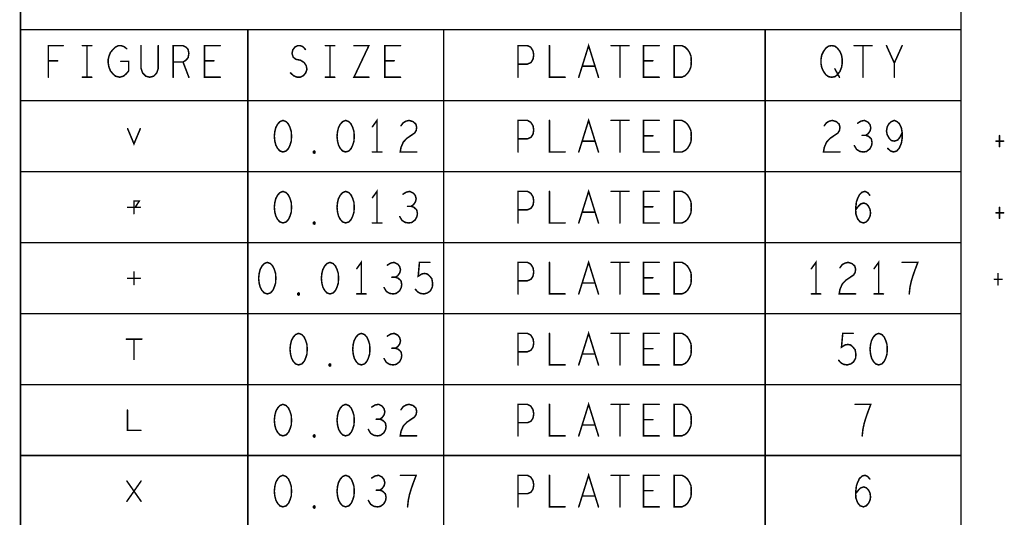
# Model space of a CAD drawing. Extents: x 28 to 61, y 24.9 to 46.
# Tile 23 of 59: x 39.9 to 43.8, y 41.9 to 43.9. Entities that reach past the tile are written whole.
import ezdxf

# ---------------------------------------------------------------- set-up
doc = ezdxf.new("R2010")
doc.units = 0
doc.layers.add('1', color=2, linetype='CONTINUOUS')

msp = doc.modelspace()

# ---------------------------------------------------------------- linework, layer by layer
at = {"layer": '1', "const_width": 0.006}
for points in [[(39.877, 39.91), (43.597, 39.91), (43.597, 44.375), (39.877, 44.375), (39.877, 39.91)], [(39.877, 43.844), (43.597, 43.844)], [(40.776, 43.844), (40.776, 39.91)], [(41.551, 39.91), (41.551, 43.844)], [(42.822, 43.844), (42.822, 39.91)], [(39.987, 43.656), (39.987, 43.781), (40.046, 43.781)], [(40.122, 43.781), (40.159, 43.781)], [(40.14, 43.781), (40.14, 43.656)], [(40.274, 43.719), (40.305, 43.719), (40.305, 43.681), (40.295, 43.669), (40.284, 43.66), (40.269, 43.656), (40.253, 43.66), (40.243, 43.669), (40.233, 43.681), (40.227, 43.696), (40.224, 43.712), (40.224, 43.727), (40.227, 43.739), (40.233, 43.754), (40.243, 43.766), (40.252, 43.775), (40.264, 43.781), (40.275, 43.781), (40.287, 43.777), (40.297, 43.769)], [(40.354, 43.781), (40.354, 43.691), (40.36, 43.673), (40.373, 43.66), (40.388, 43.656), (40.404, 43.66), (40.416, 43.673), (40.422, 43.691), (40.422, 43.781)], [(40.481, 43.656), (40.481, 43.781), (40.52, 43.781), (40.532, 43.775), (40.54, 43.766), (40.543, 43.75), (40.54, 43.733), (40.531, 43.723), (40.52, 43.716), (40.481, 43.716)], [(40.667, 43.656), (40.605, 43.656), (40.605, 43.781), (40.667, 43.781)], [(40.945, 43.673), (40.957, 43.662), (40.971, 43.656), (40.983, 43.656), (40.996, 43.662), (41.005, 43.673), (41.01, 43.687), (41.007, 43.702), (40.999, 43.714), (40.985, 43.723), (40.966, 43.727), (40.956, 43.735), (40.951, 43.75), (40.954, 43.764), (40.962, 43.775), (40.973, 43.781), (40.983, 43.781), (40.994, 43.777), (41.004, 43.766)], [(41.083, 43.781), (41.12, 43.781)], [(41.101, 43.781), (41.101, 43.656)], [(41.196, 43.781), (41.255, 43.781), (41.196, 43.656), (41.255, 43.656)], [(41.38, 43.656), (41.318, 43.656), (41.318, 43.781), (41.38, 43.781)], [(41.845, 43.656), (41.845, 43.781), (41.882, 43.781), (41.895, 43.775), (41.904, 43.76), (41.907, 43.744), (41.904, 43.727), (41.896, 43.714), (41.882, 43.708), (41.845, 43.708)], [(41.969, 43.781), (41.969, 43.656), (42.031, 43.656)], [(42.085, 43.656), (42.124, 43.781), (42.163, 43.656)], [(42.213, 43.781), (42.284, 43.781)], [(42.248, 43.781), (42.248, 43.656)], [(42.403, 43.656), (42.341, 43.656), (42.341, 43.781), (42.403, 43.781)], [(42.462, 43.656), (42.462, 43.781), (42.493, 43.781), (42.506, 43.775), (42.515, 43.766), (42.523, 43.754), (42.529, 43.739), (42.53, 43.719), (42.529, 43.698), (42.523, 43.683), (42.515, 43.671), (42.506, 43.662), (42.493, 43.656), (42.462, 43.656)], [(43.085, 43.656), (43.073, 43.658), (43.062, 43.666), (43.053, 43.679), (43.046, 43.694), (43.043, 43.71), (43.043, 43.727), (43.046, 43.744), (43.053, 43.758), (43.062, 43.771), (43.073, 43.779), (43.085, 43.781), (43.098, 43.779), (43.108, 43.771), (43.118, 43.758), (43.124, 43.744), (43.127, 43.727), (43.127, 43.71), (43.124, 43.694), (43.118, 43.679), (43.108, 43.666), (43.098, 43.658), (43.085, 43.656)], [(43.174, 43.781), (43.245, 43.781)], [(43.209, 43.781), (43.209, 43.656)], [(43.333, 43.656), (43.333, 43.712), (43.302, 43.781)], [(43.364, 43.781), (43.333, 43.712)], [(40.024, 43.721), (39.987, 43.721)], [(40.52, 43.716), (40.543, 43.656)], [(40.642, 43.721), (40.605, 43.721)], [(41.355, 43.721), (41.318, 43.721)], [(42.149, 43.7), (42.099, 43.7)], [(42.378, 43.721), (42.341, 43.721)], [(43.098, 43.689), (43.116, 43.656)], [(40.122, 43.656), (40.159, 43.656)], [(41.083, 43.656), (41.12, 43.656)], [(43.597, 43.563), (39.877, 43.563)], [(40.915, 43.485), (40.903, 43.48), (40.894, 43.47), (40.887, 43.457), (40.883, 43.441), (40.881, 43.422), (40.883, 43.403), (40.887, 43.387), (40.894, 43.374), (40.903, 43.364), (40.915, 43.36), (40.928, 43.364), (40.937, 43.374), (40.943, 43.387), (40.948, 43.403), (40.949, 43.422), (40.948, 43.441), (40.943, 43.457), (40.937, 43.47), (40.928, 43.48), (40.915, 43.485)], [(41.163, 43.485), (41.151, 43.48), (41.142, 43.47), (41.135, 43.457), (41.131, 43.441), (41.129, 43.422), (41.131, 43.403), (41.135, 43.387), (41.142, 43.374), (41.151, 43.364), (41.163, 43.36), (41.176, 43.364), (41.185, 43.374), (41.191, 43.387), (41.196, 43.403), (41.197, 43.422), (41.196, 43.441), (41.191, 43.457), (41.185, 43.47), (41.176, 43.48), (41.163, 43.485)], [(41.287, 43.36), (41.287, 43.485), (41.269, 43.46)], [(41.382, 43.464), (41.391, 43.476), (41.402, 43.482), (41.414, 43.485), (41.43, 43.48), (41.441, 43.47), (41.444, 43.457), (41.442, 43.445), (41.436, 43.435), (41.405, 43.414), (41.391, 43.399), (41.382, 43.378), (41.379, 43.36), (41.444, 43.36)], [(41.845, 43.36), (41.845, 43.485), (41.882, 43.485), (41.895, 43.478), (41.904, 43.464), (41.907, 43.447), (41.904, 43.43), (41.896, 43.418), (41.882, 43.412), (41.845, 43.412)], [(41.969, 43.485), (41.969, 43.36), (42.031, 43.36)], [(42.085, 43.36), (42.124, 43.485), (42.163, 43.36)], [(42.213, 43.485), (42.284, 43.485)], [(42.248, 43.485), (42.248, 43.36)], [(42.403, 43.36), (42.341, 43.36), (42.341, 43.485), (42.403, 43.485)], [(42.462, 43.36), (42.462, 43.485), (42.493, 43.485), (42.506, 43.478), (42.515, 43.47), (42.523, 43.457), (42.529, 43.443), (42.53, 43.422), (42.529, 43.401), (42.523, 43.387), (42.515, 43.374), (42.506, 43.366), (42.493, 43.36), (42.462, 43.36)], [(43.056, 43.464), (43.065, 43.476), (43.076, 43.482), (43.088, 43.485), (43.104, 43.48), (43.115, 43.47), (43.118, 43.457), (43.116, 43.445), (43.11, 43.435), (43.079, 43.414), (43.065, 43.399), (43.056, 43.378), (43.053, 43.36), (43.118, 43.36)], [(43.22, 43.426), (43.229, 43.432), (43.237, 43.443), (43.24, 43.455), (43.237, 43.468), (43.229, 43.478), (43.215, 43.485), (43.201, 43.482), (43.188, 43.474)], [(43.307, 43.374), (43.318, 43.364), (43.33, 43.36), (43.343, 43.364), (43.353, 43.376), (43.361, 43.395), (43.364, 43.414), (43.364, 43.437), (43.361, 43.455), (43.353, 43.472), (43.344, 43.48), (43.333, 43.485), (43.321, 43.48), (43.312, 43.472), (43.305, 43.46), (43.302, 43.443), (43.305, 43.428), (43.313, 43.414), (43.322, 43.405), (43.333, 43.403), (43.346, 43.407), (43.355, 43.418), (43.364, 43.437)], [(40.301, 43.452), (40.326, 43.392), (40.351, 43.452)], [(42.378, 43.424), (42.341, 43.424)], [(43.175, 43.385), (43.184, 43.37), (43.197, 43.362), (43.211, 43.36), (43.223, 43.362), (43.236, 43.372), (43.243, 43.385), (43.245, 43.397), (43.242, 43.412), (43.231, 43.422), (43.22, 43.426), (43.206, 43.426)], [(43.749, 43.425), (43.749, 43.381)], [(42.149, 43.403), (42.099, 43.403)], [(43.735, 43.403), (43.765, 43.403)], [(41.039, 43.355), (41.036, 43.357), (41.036, 43.362), (41.039, 43.364), (41.042, 43.362), (41.042, 43.357), (41.039, 43.355)], [(41.269, 43.36), (41.306, 43.36)], [(39.877, 43.282), (43.597, 43.282)], [(40.915, 43.204), (40.903, 43.199), (40.894, 43.189), (40.887, 43.176), (40.883, 43.16), (40.881, 43.141), (40.883, 43.122), (40.887, 43.106), (40.894, 43.093), (40.903, 43.083), (40.915, 43.079), (40.928, 43.083), (40.937, 43.093), (40.943, 43.106), (40.948, 43.122), (40.949, 43.141), (40.948, 43.16), (40.943, 43.176), (40.937, 43.189), (40.928, 43.199), (40.915, 43.204)], [(41.163, 43.204), (41.151, 43.199), (41.142, 43.189), (41.135, 43.176), (41.131, 43.16), (41.129, 43.141), (41.131, 43.122), (41.135, 43.106), (41.142, 43.093), (41.151, 43.083), (41.163, 43.079), (41.176, 43.083), (41.185, 43.093), (41.191, 43.106), (41.196, 43.122), (41.197, 43.141), (41.196, 43.16), (41.191, 43.176), (41.185, 43.189), (41.176, 43.199), (41.163, 43.204)], [(41.287, 43.079), (41.287, 43.204), (41.269, 43.179)], [(41.422, 43.145), (41.431, 43.151), (41.439, 43.162), (41.442, 43.174), (41.439, 43.187), (41.431, 43.197), (41.417, 43.204), (41.403, 43.201), (41.39, 43.193)], [(41.845, 43.079), (41.845, 43.204), (41.882, 43.204), (41.895, 43.197), (41.904, 43.183), (41.907, 43.166), (41.904, 43.149), (41.896, 43.137), (41.882, 43.131), (41.845, 43.131)], [(41.969, 43.204), (41.969, 43.079), (42.031, 43.079)], [(42.085, 43.079), (42.124, 43.204), (42.163, 43.079)], [(42.213, 43.204), (42.284, 43.204)], [(42.248, 43.204), (42.248, 43.079)], [(42.403, 43.079), (42.341, 43.079), (42.341, 43.204), (42.403, 43.204)], [(42.462, 43.079), (42.462, 43.204), (42.493, 43.204), (42.506, 43.197), (42.515, 43.189), (42.523, 43.176), (42.529, 43.162), (42.53, 43.141), (42.529, 43.12), (42.523, 43.106), (42.515, 43.093), (42.506, 43.085), (42.493, 43.079), (42.462, 43.079)], [(43.18, 43.131), (43.191, 43.145), (43.2, 43.154), (43.212, 43.158), (43.223, 43.154), (43.231, 43.145), (43.237, 43.133), (43.239, 43.118), (43.237, 43.106), (43.231, 43.093), (43.222, 43.083), (43.211, 43.079), (43.198, 43.083), (43.188, 43.095), (43.181, 43.114), (43.18, 43.135), (43.183, 43.162), (43.188, 43.176), (43.195, 43.191), (43.206, 43.201), (43.217, 43.204), (43.228, 43.199), (43.236, 43.189)], [(40.326, 43.116), (40.326, 43.166)], [(40.331, 43.166), (40.347, 43.166), (40.331, 43.141), (40.347, 43.141)], [(41.377, 43.104), (41.386, 43.089), (41.399, 43.081), (41.413, 43.079), (41.425, 43.081), (41.438, 43.091), (41.445, 43.104), (41.447, 43.116), (41.444, 43.131), (41.433, 43.141), (41.422, 43.145), (41.408, 43.145)], [(42.378, 43.143), (42.341, 43.143)], [(40.301, 43.141), (40.351, 43.141)], [(42.149, 43.122), (42.099, 43.122)], [(43.735, 43.119), (43.765, 43.119)], [(43.749, 43.141), (43.749, 43.097)], [(41.039, 43.074), (41.036, 43.076), (41.036, 43.081), (41.039, 43.083), (41.042, 43.081), (41.042, 43.076), (41.039, 43.074)], [(41.269, 43.079), (41.306, 43.079)], [(43.597, 43.001), (39.877, 43.001)], [(40.853, 42.923), (40.841, 42.918), (40.832, 42.908), (40.825, 42.895), (40.821, 42.879), (40.819, 42.86), (40.821, 42.841), (40.825, 42.825), (40.832, 42.812), (40.841, 42.802), (40.853, 42.798), (40.866, 42.802), (40.875, 42.812), (40.881, 42.825), (40.886, 42.841), (40.887, 42.86), (40.886, 42.879), (40.881, 42.895), (40.875, 42.908), (40.866, 42.918), (40.853, 42.923)], [(41.101, 42.923), (41.089, 42.918), (41.08, 42.908), (41.073, 42.895), (41.069, 42.879), (41.067, 42.86), (41.069, 42.841), (41.073, 42.825), (41.08, 42.812), (41.089, 42.802), (41.101, 42.798), (41.114, 42.802), (41.123, 42.812), (41.129, 42.825), (41.134, 42.841), (41.135, 42.86), (41.134, 42.879), (41.129, 42.895), (41.123, 42.908), (41.114, 42.918), (41.101, 42.923)], [(41.225, 42.798), (41.225, 42.923), (41.207, 42.898)], [(41.36, 42.864), (41.369, 42.87), (41.377, 42.881), (41.38, 42.893), (41.377, 42.906), (41.369, 42.916), (41.355, 42.923), (41.341, 42.92), (41.328, 42.912)], [(41.439, 42.816), (41.448, 42.806), (41.459, 42.8), (41.473, 42.798), (41.487, 42.802), (41.498, 42.81), (41.506, 42.825), (41.507, 42.841), (41.504, 42.858), (41.496, 42.868), (41.486, 42.877), (41.475, 42.879), (41.464, 42.877), (41.45, 42.868), (41.455, 42.923), (41.496, 42.923)], [(41.845, 42.798), (41.845, 42.923), (41.882, 42.923), (41.895, 42.916), (41.904, 42.902), (41.907, 42.885), (41.904, 42.868), (41.896, 42.856), (41.882, 42.85), (41.845, 42.85)], [(41.969, 42.923), (41.969, 42.798), (42.031, 42.798)], [(42.085, 42.798), (42.124, 42.923), (42.163, 42.798)], [(42.213, 42.923), (42.284, 42.923)], [(42.248, 42.923), (42.248, 42.798)], [(42.403, 42.798), (42.341, 42.798), (42.341, 42.923), (42.403, 42.923)], [(42.462, 42.798), (42.462, 42.923), (42.493, 42.923), (42.506, 42.916), (42.515, 42.908), (42.523, 42.895), (42.529, 42.881), (42.53, 42.86), (42.529, 42.839), (42.523, 42.825), (42.515, 42.812), (42.506, 42.804), (42.493, 42.798), (42.462, 42.798)], [(43.023, 42.798), (43.023, 42.923), (43.005, 42.898)], [(43.118, 42.902), (43.127, 42.914), (43.138, 42.92), (43.15, 42.923), (43.166, 42.918), (43.177, 42.908), (43.18, 42.895), (43.178, 42.883), (43.172, 42.873), (43.141, 42.852), (43.127, 42.837), (43.118, 42.816), (43.115, 42.798), (43.18, 42.798)], [(43.271, 42.798), (43.271, 42.923), (43.253, 42.898)], [(43.392, 42.798), (43.395, 42.825), (43.4, 42.848), (43.406, 42.868), (43.414, 42.891), (43.426, 42.923), (43.364, 42.923)], [(40.326, 42.835), (40.326, 42.885)], [(43.743, 42.878), (43.743, 42.834)], [(40.301, 42.86), (40.351, 42.86)], [(41.315, 42.823), (41.324, 42.808), (41.337, 42.8), (41.351, 42.798), (41.363, 42.8), (41.376, 42.81), (41.383, 42.823), (41.385, 42.835), (41.382, 42.85), (41.371, 42.86), (41.36, 42.864), (41.346, 42.864)], [(42.149, 42.841), (42.099, 42.841)], [(42.378, 42.862), (42.341, 42.862)], [(43.729, 42.856), (43.759, 42.856)], [(40.977, 42.793), (40.974, 42.795), (40.974, 42.8), (40.977, 42.802), (40.98, 42.8), (40.98, 42.795), (40.977, 42.793)], [(41.207, 42.798), (41.244, 42.798)], [(43.005, 42.798), (43.042, 42.798)], [(43.253, 42.798), (43.29, 42.798)], [(39.877, 42.72), (43.597, 42.72)], [(40.977, 42.642), (40.965, 42.637), (40.956, 42.627), (40.949, 42.614), (40.945, 42.598), (40.943, 42.579), (40.945, 42.56), (40.949, 42.544), (40.956, 42.531), (40.965, 42.521), (40.977, 42.517), (40.99, 42.521), (40.999, 42.531), (41.005, 42.544), (41.01, 42.56), (41.011, 42.579), (41.01, 42.598), (41.005, 42.614), (40.999, 42.627), (40.99, 42.637), (40.977, 42.642)], [(41.225, 42.642), (41.213, 42.637), (41.204, 42.627), (41.197, 42.614), (41.193, 42.598), (41.191, 42.579), (41.193, 42.56), (41.197, 42.544), (41.204, 42.531), (41.213, 42.521), (41.225, 42.517), (41.238, 42.521), (41.247, 42.531), (41.253, 42.544), (41.258, 42.56), (41.259, 42.579), (41.258, 42.598), (41.253, 42.614), (41.247, 42.627), (41.238, 42.637), (41.225, 42.642)], [(41.36, 42.583), (41.369, 42.589), (41.377, 42.6), (41.38, 42.612), (41.377, 42.625), (41.369, 42.635), (41.355, 42.642), (41.341, 42.639), (41.328, 42.631)], [(41.845, 42.517), (41.845, 42.642), (41.882, 42.642), (41.895, 42.635), (41.904, 42.621), (41.907, 42.604), (41.904, 42.587), (41.896, 42.575), (41.882, 42.569), (41.845, 42.569)], [(41.969, 42.642), (41.969, 42.517), (42.031, 42.517)], [(42.085, 42.517), (42.124, 42.642), (42.163, 42.517)], [(42.213, 42.642), (42.284, 42.642)], [(42.248, 42.642), (42.248, 42.517)], [(42.403, 42.517), (42.341, 42.517), (42.341, 42.642), (42.403, 42.642)], [(42.462, 42.517), (42.462, 42.642), (42.493, 42.642), (42.506, 42.635), (42.515, 42.627), (42.523, 42.614), (42.529, 42.6), (42.53, 42.579), (42.529, 42.558), (42.523, 42.544), (42.515, 42.531), (42.506, 42.523), (42.493, 42.517), (42.462, 42.517)], [(43.113, 42.535), (43.122, 42.525), (43.133, 42.519), (43.147, 42.517), (43.161, 42.521), (43.172, 42.529), (43.18, 42.544), (43.181, 42.56), (43.178, 42.577), (43.17, 42.587), (43.16, 42.596), (43.149, 42.598), (43.138, 42.596), (43.124, 42.587), (43.129, 42.642), (43.17, 42.642)], [(43.271, 42.642), (43.259, 42.637), (43.25, 42.627), (43.243, 42.614), (43.239, 42.598), (43.237, 42.579), (43.239, 42.56), (43.243, 42.544), (43.25, 42.531), (43.259, 42.521), (43.271, 42.517), (43.284, 42.521), (43.293, 42.531), (43.299, 42.544), (43.304, 42.56), (43.305, 42.579), (43.304, 42.598), (43.299, 42.614), (43.293, 42.627), (43.284, 42.637), (43.271, 42.642)], [(40.296, 42.619), (40.357, 42.619)], [(40.326, 42.619), (40.326, 42.539)], [(41.315, 42.542), (41.324, 42.527), (41.337, 42.519), (41.351, 42.517), (41.363, 42.519), (41.376, 42.529), (41.383, 42.542), (41.385, 42.554), (41.382, 42.569), (41.371, 42.579), (41.36, 42.583), (41.346, 42.583)], [(42.149, 42.56), (42.099, 42.56)], [(42.378, 42.581), (42.341, 42.581)], [(41.101, 42.512), (41.098, 42.514), (41.098, 42.519), (41.101, 42.521), (41.104, 42.519), (41.104, 42.514), (41.101, 42.512)], [(43.597, 42.439), (39.877, 42.439)], [(42.085, 42.236), (42.124, 42.361), (42.163, 42.236)], [(40.3, 42.338), (40.3, 42.258), (40.353, 42.258)], [(40.915, 42.361), (40.903, 42.356), (40.894, 42.346), (40.887, 42.333), (40.883, 42.317), (40.881, 42.298), (40.883, 42.279), (40.887, 42.263), (40.894, 42.25), (40.903, 42.24), (40.915, 42.236), (40.928, 42.24), (40.937, 42.25), (40.943, 42.263), (40.948, 42.279), (40.949, 42.298), (40.948, 42.317), (40.943, 42.333), (40.937, 42.346), (40.928, 42.356), (40.915, 42.361)], [(41.163, 42.361), (41.151, 42.356), (41.142, 42.346), (41.135, 42.333), (41.131, 42.317), (41.129, 42.298), (41.131, 42.279), (41.135, 42.263), (41.142, 42.25), (41.151, 42.24), (41.163, 42.236), (41.176, 42.24), (41.185, 42.25), (41.191, 42.263), (41.196, 42.279), (41.197, 42.298), (41.196, 42.317), (41.191, 42.333), (41.185, 42.346), (41.176, 42.356), (41.163, 42.361)], [(41.298, 42.302), (41.307, 42.308), (41.315, 42.319), (41.318, 42.331), (41.315, 42.344), (41.307, 42.354), (41.293, 42.361), (41.279, 42.358), (41.266, 42.35)], [(41.382, 42.34), (41.391, 42.352), (41.402, 42.358), (41.414, 42.361), (41.43, 42.356), (41.441, 42.346), (41.444, 42.333), (41.442, 42.321), (41.436, 42.311), (41.405, 42.29), (41.391, 42.275), (41.382, 42.254), (41.379, 42.236), (41.444, 42.236)], [(41.845, 42.236), (41.845, 42.361), (41.882, 42.361), (41.895, 42.354), (41.904, 42.34), (41.907, 42.323), (41.904, 42.306), (41.896, 42.294), (41.882, 42.288), (41.845, 42.288)], [(41.969, 42.361), (41.969, 42.236), (42.031, 42.236)], [(42.213, 42.361), (42.284, 42.361)], [(42.248, 42.361), (42.248, 42.236)], [(42.403, 42.236), (42.341, 42.236), (42.341, 42.361), (42.403, 42.361)], [(42.462, 42.236), (42.462, 42.361), (42.493, 42.361), (42.506, 42.354), (42.515, 42.346), (42.523, 42.333), (42.529, 42.319), (42.53, 42.298), (42.529, 42.277), (42.523, 42.263), (42.515, 42.25), (42.506, 42.242), (42.493, 42.236), (42.462, 42.236)], [(43.206, 42.236), (43.209, 42.263), (43.214, 42.286), (43.22, 42.306), (43.228, 42.329), (43.24, 42.361), (43.178, 42.361)], [(41.253, 42.261), (41.262, 42.246), (41.275, 42.238), (41.289, 42.236), (41.301, 42.238), (41.314, 42.248), (41.321, 42.261), (41.323, 42.273), (41.32, 42.288), (41.309, 42.298), (41.298, 42.302), (41.284, 42.302)], [(42.378, 42.3), (42.341, 42.3)], [(42.149, 42.279), (42.099, 42.279)], [(41.039, 42.231), (41.036, 42.233), (41.036, 42.238), (41.039, 42.24), (41.042, 42.238), (41.042, 42.233), (41.039, 42.231)], [(39.877, 42.158), (43.597, 42.158)], [(40.298, 41.977), (40.354, 42.057)], [(40.298, 42.057), (40.354, 41.977)], [(40.915, 42.08), (40.903, 42.075), (40.894, 42.065), (40.887, 42.052), (40.883, 42.036), (40.881, 42.017), (40.883, 41.998), (40.887, 41.982), (40.894, 41.969), (40.903, 41.959), (40.915, 41.955), (40.928, 41.959), (40.937, 41.969), (40.943, 41.982), (40.948, 41.998), (40.949, 42.017), (40.948, 42.036), (40.943, 42.052), (40.937, 42.065), (40.928, 42.075), (40.915, 42.08)], [(41.163, 42.08), (41.151, 42.075), (41.142, 42.065), (41.135, 42.052), (41.131, 42.036), (41.129, 42.017), (41.131, 41.998), (41.135, 41.982), (41.142, 41.969), (41.151, 41.959), (41.163, 41.955), (41.176, 41.959), (41.185, 41.969), (41.191, 41.982), (41.196, 41.998), (41.197, 42.017), (41.196, 42.036), (41.191, 42.052), (41.185, 42.065), (41.176, 42.075), (41.163, 42.08)], [(41.298, 42.021), (41.307, 42.027), (41.315, 42.038), (41.318, 42.05), (41.315, 42.063), (41.307, 42.073), (41.293, 42.08), (41.279, 42.077), (41.266, 42.069)], [(41.408, 41.955), (41.411, 41.982), (41.416, 42.005), (41.422, 42.025), (41.43, 42.048), (41.442, 42.08), (41.38, 42.08)], [(41.845, 41.955), (41.845, 42.08), (41.882, 42.08), (41.895, 42.073), (41.904, 42.059), (41.907, 42.042), (41.904, 42.025), (41.896, 42.013), (41.882, 42.007), (41.845, 42.007)], [(41.969, 42.08), (41.969, 41.955), (42.031, 41.955)], [(42.085, 41.955), (42.124, 42.08), (42.163, 41.955)], [(42.213, 42.08), (42.284, 42.08)], [(42.248, 42.08), (42.248, 41.955)], [(42.403, 41.955), (42.341, 41.955), (42.341, 42.08), (42.403, 42.08)], [(42.462, 41.955), (42.462, 42.08), (42.493, 42.08), (42.506, 42.073), (42.515, 42.065), (42.523, 42.052), (42.529, 42.038), (42.53, 42.017), (42.529, 41.996), (42.523, 41.982), (42.515, 41.969), (42.506, 41.961), (42.493, 41.955), (42.462, 41.955)], [(43.18, 42.007), (43.191, 42.021), (43.2, 42.03), (43.212, 42.034), (43.223, 42.03), (43.231, 42.021), (43.237, 42.009), (43.239, 41.994), (43.237, 41.982), (43.231, 41.969), (43.222, 41.959), (43.211, 41.955), (43.198, 41.959), (43.188, 41.971), (43.181, 41.99), (43.18, 42.011), (43.183, 42.038), (43.188, 42.052), (43.195, 42.067), (43.206, 42.077), (43.217, 42.08), (43.228, 42.075), (43.236, 42.065)], [(41.253, 41.98), (41.262, 41.965), (41.275, 41.957), (41.289, 41.955), (41.301, 41.957), (41.314, 41.967), (41.321, 41.98), (41.323, 41.992), (41.32, 42.007), (41.309, 42.017), (41.298, 42.021), (41.284, 42.021)], [(42.378, 42.019), (42.341, 42.019)], [(42.149, 41.998), (42.099, 41.998)], [(41.039, 41.95), (41.036, 41.952), (41.036, 41.957), (41.039, 41.959), (41.042, 41.957), (41.042, 41.952), (41.039, 41.95)]]:
    msp.add_lwpolyline(points, dxfattribs=at)
at = {"layer": '1', "const_width": 0.003}
for points in [[(39.8785, 43.844, 1), (39.8755, 43.844, 1)], [(40.7775, 43.844, 1), (40.7745, 43.844, 1)], [(41.5525, 43.844, 1), (41.5495, 43.844, 1)], [(42.8235, 43.844, 1), (42.8205, 43.844, 1)], [(43.5985, 43.844, 1), (43.5955, 43.844, 1)], [(40.0475, 43.781, 1), (40.0445, 43.781, 1)], [(40.1235, 43.781, 1), (40.1205, 43.781, 1)], [(40.1415, 43.781, 1), (40.1385, 43.781, 1)], [(40.1605, 43.781, 1), (40.1575, 43.781, 1)], [(40.2985, 43.769, 1), (40.2955, 43.769, 1)], [(40.3555, 43.781, 1), (40.3525, 43.781, 1)], [(40.4235, 43.781, 1), (40.4205, 43.781, 1)], [(40.6685, 43.781, 1), (40.6655, 43.781, 1)], [(41.0055, 43.766, 1), (41.0025, 43.766, 1)], [(41.0845, 43.781, 1), (41.0815, 43.781, 1)], [(41.1025, 43.781, 1), (41.0995, 43.781, 1)], [(41.1215, 43.781, 1), (41.1185, 43.781, 1)], [(41.1975, 43.781, 1), (41.1945, 43.781, 1)], [(41.3815, 43.781, 1), (41.3785, 43.781, 1)], [(41.9705, 43.781, 1), (41.9675, 43.781, 1)], [(42.2145, 43.781, 1), (42.2115, 43.781, 1)], [(42.2495, 43.781, 1), (42.2465, 43.781, 1)], [(42.2855, 43.781, 1), (42.2825, 43.781, 1)], [(42.4045, 43.781, 1), (42.4015, 43.781, 1)], [(43.1755, 43.781, 1), (43.1725, 43.781, 1)], [(43.2105, 43.781, 1), (43.2075, 43.781, 1)], [(43.2465, 43.781, 1), (43.2435, 43.781, 1)], [(43.3035, 43.781, 1), (43.3005, 43.781, 1)], [(43.3655, 43.781, 1), (43.3625, 43.781, 1)], [(39.9885, 43.721, 1), (39.9855, 43.721, 1)], [(40.0255, 43.721, 1), (40.0225, 43.721, 1)], [(40.2755, 43.719, 1), (40.2725, 43.719, 1)], [(40.4825, 43.716, 1), (40.4795, 43.716, 1)], [(40.5215, 43.716, 1), (40.5185, 43.716, 1)], [(40.6065, 43.721, 1), (40.6035, 43.721, 1)], [(40.6435, 43.721, 1), (40.6405, 43.721, 1)], [(41.3195, 43.721, 1), (41.3165, 43.721, 1)], [(41.3565, 43.721, 1), (41.3535, 43.721, 1)], [(41.8465, 43.708, 1), (41.8435, 43.708, 1)], [(42.1005, 43.7, 1), (42.0975, 43.7, 1)], [(42.1505, 43.7, 1), (42.1475, 43.7, 1)], [(42.3425, 43.721, 1), (42.3395, 43.721, 1)], [(42.3795, 43.721, 1), (42.3765, 43.721, 1)], [(43.0995, 43.689, 1), (43.0965, 43.689, 1)], [(43.3345, 43.712, 1), (43.3315, 43.712, 1)], [(39.9885, 43.656, 1), (39.9855, 43.656, 1)], [(40.1235, 43.656, 1), (40.1205, 43.656, 1)], [(40.1415, 43.656, 1), (40.1385, 43.656, 1)], [(40.1605, 43.656, 1), (40.1575, 43.656, 1)], [(40.4825, 43.656, 1), (40.4795, 43.656, 1)], [(40.5445, 43.656, 1), (40.5415, 43.656, 1)], [(40.6685, 43.656, 1), (40.6655, 43.656, 1)], [(40.9465, 43.673, 1), (40.9435, 43.673, 1)], [(41.0845, 43.656, 1), (41.0815, 43.656, 1)], [(41.1025, 43.656, 1), (41.0995, 43.656, 1)], [(41.1215, 43.656, 1), (41.1185, 43.656, 1)], [(41.2565, 43.656, 1), (41.2535, 43.656, 1)], [(41.3815, 43.656, 1), (41.3785, 43.656, 1)], [(41.8465, 43.656, 1), (41.8435, 43.656, 1)], [(42.0325, 43.656, 1), (42.0295, 43.656, 1)], [(42.0865, 43.656, 1), (42.0835, 43.656, 1)], [(42.1645, 43.656, 1), (42.1615, 43.656, 1)], [(42.2495, 43.656, 1), (42.2465, 43.656, 1)], [(42.4045, 43.656, 1), (42.4015, 43.656, 1)], [(42.4635, 43.656, 1), (42.4605, 43.656, 1)], [(42.4635, 43.656, 1), (42.4605, 43.656, 1)], [(43.0865, 43.656, 1), (43.0835, 43.656, 1)], [(43.0865, 43.656, 1), (43.0835, 43.656, 1)], [(43.1175, 43.656, 1), (43.1145, 43.656, 1)], [(43.2105, 43.656, 1), (43.2075, 43.656, 1)], [(43.3345, 43.656, 1), (43.3315, 43.656, 1)], [(39.8785, 43.563, 1), (39.8755, 43.563, 1)], [(43.5985, 43.563, 1), (43.5955, 43.563, 1)], [(40.9165, 43.485, 1), (40.9135, 43.485, 1)], [(40.9165, 43.485, 1), (40.9135, 43.485, 1)], [(41.1645, 43.485, 1), (41.1615, 43.485, 1)], [(41.1645, 43.485, 1), (41.1615, 43.485, 1)], [(41.2705, 43.46, 1), (41.2675, 43.46, 1)], [(41.3835, 43.464, 1), (41.3805, 43.464, 1)], [(41.9705, 43.485, 1), (41.9675, 43.485, 1)], [(42.2145, 43.485, 1), (42.2115, 43.485, 1)], [(42.2495, 43.485, 1), (42.2465, 43.485, 1)], [(42.2855, 43.485, 1), (42.2825, 43.485, 1)], [(42.4045, 43.485, 1), (42.4015, 43.485, 1)], [(43.0575, 43.464, 1), (43.0545, 43.464, 1)], [(43.1895, 43.474, 1), (43.1865, 43.474, 1)], [(40.3025, 43.452, 1), (40.2995, 43.452, 1)], [(40.3525, 43.452, 1), (40.3495, 43.452, 1)], [(42.3425, 43.424, 1), (42.3395, 43.424, 1)], [(42.3795, 43.424, 1), (42.3765, 43.424, 1)], [(43.2075, 43.426, 1), (43.2045, 43.426, 1)], [(43.2215, 43.426, 1), (43.2185, 43.426, 1)], [(43.3655, 43.437, 1), (43.3625, 43.437, 1)], [(43.7505, 43.425, 1), (43.7475, 43.425, 1)], [(41.8465, 43.412, 1), (41.8435, 43.412, 1)], [(42.1005, 43.403, 1), (42.0975, 43.403, 1)], [(42.1505, 43.403, 1), (42.1475, 43.403, 1)], [(43.1765, 43.385, 1), (43.1735, 43.385, 1)], [(43.7365, 43.403, 1), (43.7335, 43.403, 1)], [(43.7505, 43.381, 1), (43.7475, 43.381, 1)], [(43.7665, 43.403, 1), (43.7635, 43.403, 1)], [(41.0405, 43.355, 1), (41.0375, 43.355, 1)], [(41.0405, 43.355, 1), (41.0375, 43.355, 1)], [(41.2705, 43.36, 1), (41.2675, 43.36, 1)], [(41.2885, 43.36, 1), (41.2855, 43.36, 1)], [(41.3075, 43.36, 1), (41.3045, 43.36, 1)], [(41.4455, 43.36, 1), (41.4425, 43.36, 1)], [(41.8465, 43.36, 1), (41.8435, 43.36, 1)], [(42.0325, 43.36, 1), (42.0295, 43.36, 1)], [(42.0865, 43.36, 1), (42.0835, 43.36, 1)], [(42.1645, 43.36, 1), (42.1615, 43.36, 1)], [(42.2495, 43.36, 1), (42.2465, 43.36, 1)], [(42.4045, 43.36, 1), (42.4015, 43.36, 1)], [(42.4635, 43.36, 1), (42.4605, 43.36, 1)], [(42.4635, 43.36, 1), (42.4605, 43.36, 1)], [(43.1195, 43.36, 1), (43.1165, 43.36, 1)], [(43.3085, 43.374, 1), (43.3055, 43.374, 1)], [(39.8785, 43.282, 1), (39.8755, 43.282, 1)], [(43.5985, 43.282, 1), (43.5955, 43.282, 1)], [(40.9165, 43.204, 1), (40.9135, 43.204, 1)], [(40.9165, 43.204, 1), (40.9135, 43.204, 1)], [(41.1645, 43.204, 1), (41.1615, 43.204, 1)], [(41.1645, 43.204, 1), (41.1615, 43.204, 1)], [(41.3915, 43.193, 1), (41.3885, 43.193, 1)], [(41.9705, 43.204, 1), (41.9675, 43.204, 1)], [(42.2145, 43.204, 1), (42.2115, 43.204, 1)], [(42.2495, 43.204, 1), (42.2465, 43.204, 1)], [(42.2855, 43.204, 1), (42.2825, 43.204, 1)], [(42.4045, 43.204, 1), (42.4015, 43.204, 1)], [(43.2375, 43.189, 1), (43.2345, 43.189, 1)], [(40.3275, 43.166, 1), (40.3245, 43.166, 1)], [(40.3325, 43.166, 1), (40.3295, 43.166, 1)], [(41.2705, 43.179, 1), (41.2675, 43.179, 1)], [(41.4095, 43.145, 1), (41.4065, 43.145, 1)], [(41.4235, 43.145, 1), (41.4205, 43.145, 1)], [(42.3425, 43.143, 1), (42.3395, 43.143, 1)], [(42.3795, 43.143, 1), (42.3765, 43.143, 1)], [(40.3025, 43.141, 1), (40.2995, 43.141, 1)], [(40.3275, 43.116, 1), (40.3245, 43.116, 1)], [(40.3485, 43.141, 1), (40.3455, 43.141, 1)], [(40.3525, 43.141, 1), (40.3495, 43.141, 1)], [(41.3785, 43.104, 1), (41.3755, 43.104, 1)], [(41.8465, 43.131, 1), (41.8435, 43.131, 1)], [(42.1005, 43.122, 1), (42.0975, 43.122, 1)], [(42.1505, 43.122, 1), (42.1475, 43.122, 1)], [(43.1815, 43.131, 1), (43.1785, 43.131, 1)], [(43.7365, 43.119, 1), (43.7335, 43.119, 1)], [(43.7505, 43.141, 1), (43.7475, 43.141, 1)], [(43.7665, 43.119, 1), (43.7635, 43.119, 1)], [(41.0405, 43.074, 1), (41.0375, 43.074, 1)], [(41.0405, 43.074, 1), (41.0375, 43.074, 1)], [(41.2705, 43.079, 1), (41.2675, 43.079, 1)], [(41.2885, 43.079, 1), (41.2855, 43.079, 1)], [(41.3075, 43.079, 1), (41.3045, 43.079, 1)], [(41.8465, 43.079, 1), (41.8435, 43.079, 1)], [(42.0325, 43.079, 1), (42.0295, 43.079, 1)], [(42.0865, 43.079, 1), (42.0835, 43.079, 1)], [(42.1645, 43.079, 1), (42.1615, 43.079, 1)], [(42.2495, 43.079, 1), (42.2465, 43.079, 1)], [(42.4045, 43.079, 1), (42.4015, 43.079, 1)], [(42.4635, 43.079, 1), (42.4605, 43.079, 1)], [(42.4635, 43.079, 1), (42.4605, 43.079, 1)], [(43.7505, 43.097, 1), (43.7475, 43.097, 1)], [(39.8785, 43.001, 1), (39.8755, 43.001, 1)], [(43.5985, 43.001, 1), (43.5955, 43.001, 1)], [(40.8545, 42.923, 1), (40.8515, 42.923, 1)], [(40.8545, 42.923, 1), (40.8515, 42.923, 1)], [(41.1025, 42.923, 1), (41.0995, 42.923, 1)], [(41.1025, 42.923, 1), (41.0995, 42.923, 1)], [(41.3295, 42.912, 1), (41.3265, 42.912, 1)], [(41.4975, 42.923, 1), (41.4945, 42.923, 1)], [(41.9705, 42.923, 1), (41.9675, 42.923, 1)], [(42.2145, 42.923, 1), (42.2115, 42.923, 1)], [(42.2495, 42.923, 1), (42.2465, 42.923, 1)], [(42.2855, 42.923, 1), (42.2825, 42.923, 1)], [(42.4045, 42.923, 1), (42.4015, 42.923, 1)], [(43.3655, 42.923, 1), (43.3625, 42.923, 1)], [(40.3275, 42.885, 1), (40.3245, 42.885, 1)], [(41.2085, 42.898, 1), (41.2055, 42.898, 1)], [(43.0065, 42.898, 1), (43.0035, 42.898, 1)], [(43.1195, 42.902, 1), (43.1165, 42.902, 1)], [(43.2545, 42.898, 1), (43.2515, 42.898, 1)], [(43.7445, 42.878, 1), (43.7415, 42.878, 1)], [(40.3025, 42.86, 1), (40.2995, 42.86, 1)], [(40.3275, 42.835, 1), (40.3245, 42.835, 1)], [(40.3525, 42.86, 1), (40.3495, 42.86, 1)], [(41.3475, 42.864, 1), (41.3445, 42.864, 1)], [(41.3615, 42.864, 1), (41.3585, 42.864, 1)], [(41.8465, 42.85, 1), (41.8435, 42.85, 1)], [(42.1005, 42.841, 1), (42.0975, 42.841, 1)], [(42.1505, 42.841, 1), (42.1475, 42.841, 1)], [(42.3425, 42.862, 1), (42.3395, 42.862, 1)], [(42.3795, 42.862, 1), (42.3765, 42.862, 1)], [(43.7305, 42.856, 1), (43.7275, 42.856, 1)], [(43.7445, 42.834, 1), (43.7415, 42.834, 1)], [(43.7605, 42.856, 1), (43.7575, 42.856, 1)], [(40.9785, 42.793, 1), (40.9755, 42.793, 1)], [(40.9785, 42.793, 1), (40.9755, 42.793, 1)], [(41.2085, 42.798, 1), (41.2055, 42.798, 1)], [(41.2265, 42.798, 1), (41.2235, 42.798, 1)], [(41.2455, 42.798, 1), (41.2425, 42.798, 1)], [(41.3165, 42.823, 1), (41.3135, 42.823, 1)], [(41.4405, 42.816, 1), (41.4375, 42.816, 1)], [(41.8465, 42.798, 1), (41.8435, 42.798, 1)], [(42.0325, 42.798, 1), (42.0295, 42.798, 1)], [(42.0865, 42.798, 1), (42.0835, 42.798, 1)], [(42.1645, 42.798, 1), (42.1615, 42.798, 1)], [(42.2495, 42.798, 1), (42.2465, 42.798, 1)], [(42.4045, 42.798, 1), (42.4015, 42.798, 1)], [(42.4635, 42.798, 1), (42.4605, 42.798, 1)], [(42.4635, 42.798, 1), (42.4605, 42.798, 1)], [(43.0065, 42.798, 1), (43.0035, 42.798, 1)], [(43.0245, 42.798, 1), (43.0215, 42.798, 1)], [(43.0435, 42.798, 1), (43.0405, 42.798, 1)], [(43.1815, 42.798, 1), (43.1785, 42.798, 1)], [(43.2545, 42.798, 1), (43.2515, 42.798, 1)], [(43.2725, 42.798, 1), (43.2695, 42.798, 1)], [(43.2915, 42.798, 1), (43.2885, 42.798, 1)], [(43.3935, 42.798, 1), (43.3905, 42.798, 1)], [(39.8785, 42.72, 1), (39.8755, 42.72, 1)], [(43.5985, 42.72, 1), (43.5955, 42.72, 1)], [(40.9785, 42.642, 1), (40.9755, 42.642, 1)], [(40.9785, 42.642, 1), (40.9755, 42.642, 1)], [(41.2265, 42.642, 1), (41.2235, 42.642, 1)], [(41.2265, 42.642, 1), (41.2235, 42.642, 1)], [(41.9705, 42.642, 1), (41.9675, 42.642, 1)], [(42.2145, 42.642, 1), (42.2115, 42.642, 1)], [(42.2495, 42.642, 1), (42.2465, 42.642, 1)], [(42.2855, 42.642, 1), (42.2825, 42.642, 1)], [(42.4045, 42.642, 1), (42.4015, 42.642, 1)], [(43.1715, 42.642, 1), (43.1685, 42.642, 1)], [(43.2725, 42.642, 1), (43.2695, 42.642, 1)], [(43.2725, 42.642, 1), (43.2695, 42.642, 1)], [(40.2975, 42.619, 1), (40.2945, 42.619, 1)], [(40.3275, 42.619, 1), (40.3245, 42.619, 1)], [(40.3585, 42.619, 1), (40.3555, 42.619, 1)], [(41.3295, 42.631, 1), (41.3265, 42.631, 1)], [(41.3475, 42.583, 1), (41.3445, 42.583, 1)], [(41.3615, 42.583, 1), (41.3585, 42.583, 1)], [(41.8465, 42.569, 1), (41.8435, 42.569, 1)], [(42.1005, 42.56, 1), (42.0975, 42.56, 1)], [(42.1505, 42.56, 1), (42.1475, 42.56, 1)], [(42.3425, 42.581, 1), (42.3395, 42.581, 1)], [(42.3795, 42.581, 1), (42.3765, 42.581, 1)], [(40.3275, 42.539, 1), (40.3245, 42.539, 1)], [(41.3165, 42.542, 1), (41.3135, 42.542, 1)], [(43.1145, 42.535, 1), (43.1115, 42.535, 1)], [(41.1025, 42.512, 1), (41.0995, 42.512, 1)], [(41.1025, 42.512, 1), (41.0995, 42.512, 1)], [(41.8465, 42.517, 1), (41.8435, 42.517, 1)], [(42.0325, 42.517, 1), (42.0295, 42.517, 1)], [(42.0865, 42.517, 1), (42.0835, 42.517, 1)], [(42.1645, 42.517, 1), (42.1615, 42.517, 1)], [(42.2495, 42.517, 1), (42.2465, 42.517, 1)], [(42.4045, 42.517, 1), (42.4015, 42.517, 1)], [(42.4635, 42.517, 1), (42.4605, 42.517, 1)], [(42.4635, 42.517, 1), (42.4605, 42.517, 1)], [(39.8785, 42.439, 1), (39.8755, 42.439, 1)], [(43.5985, 42.439, 1), (43.5955, 42.439, 1)], [(40.3015, 42.338, 1), (40.2985, 42.338, 1)], [(40.9165, 42.361, 1), (40.9135, 42.361, 1)], [(40.9165, 42.361, 1), (40.9135, 42.361, 1)], [(41.1645, 42.361, 1), (41.1615, 42.361, 1)], [(41.1645, 42.361, 1), (41.1615, 42.361, 1)], [(41.2675, 42.35, 1), (41.2645, 42.35, 1)], [(41.3835, 42.34, 1), (41.3805, 42.34, 1)], [(41.9705, 42.361, 1), (41.9675, 42.361, 1)], [(42.2145, 42.361, 1), (42.2115, 42.361, 1)], [(42.2495, 42.361, 1), (42.2465, 42.361, 1)], [(42.2855, 42.361, 1), (42.2825, 42.361, 1)], [(42.4045, 42.361, 1), (42.4015, 42.361, 1)], [(43.1795, 42.361, 1), (43.1765, 42.361, 1)], [(41.2855, 42.302, 1), (41.2825, 42.302, 1)], [(41.2995, 42.302, 1), (41.2965, 42.302, 1)], [(41.8465, 42.288, 1), (41.8435, 42.288, 1)], [(42.3425, 42.3, 1), (42.3395, 42.3, 1)], [(42.3795, 42.3, 1), (42.3765, 42.3, 1)], [(40.3545, 42.258, 1), (40.3515, 42.258, 1)], [(41.2545, 42.261, 1), (41.2515, 42.261, 1)], [(42.1005, 42.279, 1), (42.0975, 42.279, 1)], [(42.1505, 42.279, 1), (42.1475, 42.279, 1)], [(41.0405, 42.231, 1), (41.0375, 42.231, 1)], [(41.0405, 42.231, 1), (41.0375, 42.231, 1)], [(41.4455, 42.236, 1), (41.4425, 42.236, 1)], [(41.8465, 42.236, 1), (41.8435, 42.236, 1)], [(42.0325, 42.236, 1), (42.0295, 42.236, 1)], [(42.0865, 42.236, 1), (42.0835, 42.236, 1)], [(42.1645, 42.236, 1), (42.1615, 42.236, 1)], [(42.2495, 42.236, 1), (42.2465, 42.236, 1)], [(42.4045, 42.236, 1), (42.4015, 42.236, 1)], [(42.4635, 42.236, 1), (42.4605, 42.236, 1)], [(42.4635, 42.236, 1), (42.4605, 42.236, 1)], [(43.2075, 42.236, 1), (43.2045, 42.236, 1)], [(39.8785, 42.158, 1), (39.8755, 42.158, 1)], [(43.5985, 42.158, 1), (43.5955, 42.158, 1)], [(40.2995, 42.057, 1), (40.2965, 42.057, 1)], [(40.3555, 42.057, 1), (40.3525, 42.057, 1)], [(40.9165, 42.08, 1), (40.9135, 42.08, 1)], [(40.9165, 42.08, 1), (40.9135, 42.08, 1)], [(41.1645, 42.08, 1), (41.1615, 42.08, 1)], [(41.1645, 42.08, 1), (41.1615, 42.08, 1)], [(41.2675, 42.069, 1), (41.2645, 42.069, 1)], [(41.3815, 42.08, 1), (41.3785, 42.08, 1)], [(41.9705, 42.08, 1), (41.9675, 42.08, 1)], [(42.2145, 42.08, 1), (42.2115, 42.08, 1)], [(42.2495, 42.08, 1), (42.2465, 42.08, 1)], [(42.2855, 42.08, 1), (42.2825, 42.08, 1)], [(42.4045, 42.08, 1), (42.4015, 42.08, 1)], [(43.2375, 42.065, 1), (43.2345, 42.065, 1)], [(41.2855, 42.021, 1), (41.2825, 42.021, 1)], [(41.2995, 42.021, 1), (41.2965, 42.021, 1)], [(42.3425, 42.019, 1), (42.3395, 42.019, 1)], [(42.3795, 42.019, 1), (42.3765, 42.019, 1)], [(40.2995, 41.977, 1), (40.2965, 41.977, 1)], [(40.3555, 41.977, 1), (40.3525, 41.977, 1)], [(41.2545, 41.98, 1), (41.2515, 41.98, 1)], [(41.8465, 42.007, 1), (41.8435, 42.007, 1)], [(42.1005, 41.998, 1), (42.0975, 41.998, 1)], [(42.1505, 41.998, 1), (42.1475, 41.998, 1)], [(43.1815, 42.007, 1), (43.1785, 42.007, 1)], [(41.0405, 41.95, 1), (41.0375, 41.95, 1)], [(41.0405, 41.95, 1), (41.0375, 41.95, 1)], [(41.4095, 41.955, 1), (41.4065, 41.955, 1)], [(41.8465, 41.955, 1), (41.8435, 41.955, 1)], [(42.0325, 41.955, 1), (42.0295, 41.955, 1)], [(42.0865, 41.955, 1), (42.0835, 41.955, 1)], [(42.1645, 41.955, 1), (42.1615, 41.955, 1)], [(42.2495, 41.955, 1), (42.2465, 41.955, 1)], [(42.4045, 41.955, 1), (42.4015, 41.955, 1)], [(42.4635, 41.955, 1), (42.4605, 41.955, 1)], [(42.4635, 41.955, 1), (42.4605, 41.955, 1)]]:
    msp.add_lwpolyline(points, format="xyb", close=True, dxfattribs=at)

doc.saveas('drawing.dxf')
